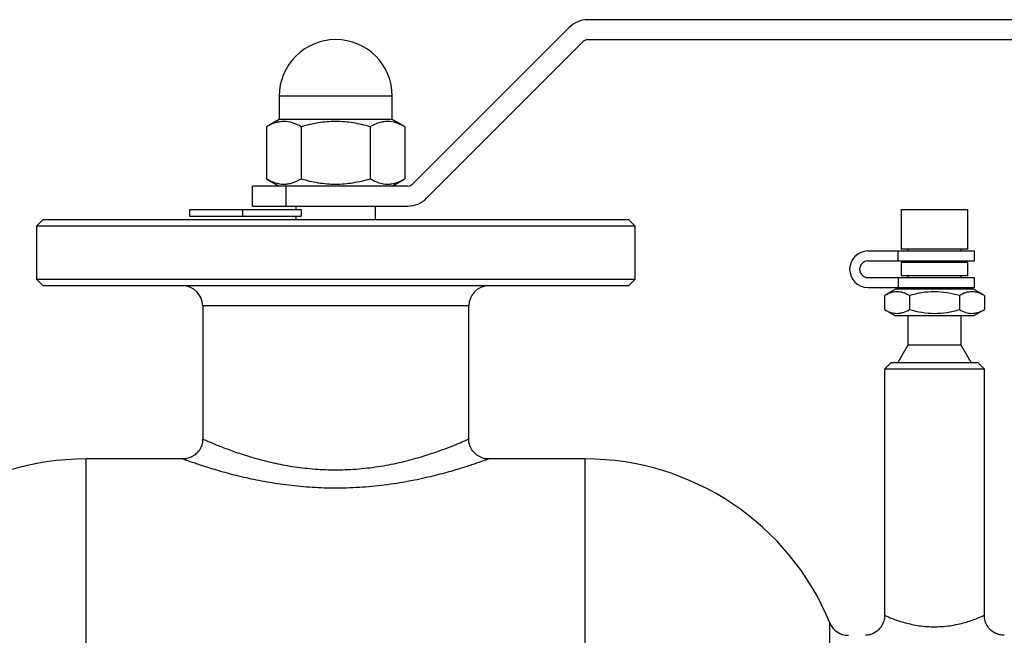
# Model space of a CAD drawing. Header units: millimetres. Extents: x -150 to 245, y -57 to 123.
# Tile 17 of 19: x -48 to 100, y 30 to 122. Entities that reach past the tile are written whole.
import ezdxf

# ---------------------------------------------------------------- set-up
doc = ezdxf.new("R2010")
doc.units = ezdxf.units.MM

msp = doc.modelspace()

# ---------------------------------------------------------------- linework, layer by layer
at = {"color": 7, "linetype": 'Continuous', "lineweight": 25}
for p, q in [((245, 122.5), (37.91, 122.5)), ((35.09, 121.33), (11.55, 97.79)), ((13.67, 95.67), (37.21, 119.21)), ((37.91, 119.5), (245, 119.5)), ((-8.5, 111), (-8.5, 107.5)), ((8.5, 107.5), (8.5, 111)), ((-8.5, 107.5), (-10.39, 106.41)), ((8.5, 107.5), (-8.5, 107.5)), ((10.39, 106.41), (8.5, 107.5)), ((-10.39, 106.41), (-10.39, 98.59)), ((-5.2, 106.41), (-5.2, 98.59)), ((5.2, 106.41), (5.2, 98.59)), ((10.39, 106.41), (10.39, 98.59)), ((-10.39, 98.59), (-8.5, 97.5)), ((8.5, 97.5), (10.39, 98.59)), ((10.84, 97.5), (-12.5, 97.5)), ((-12.5, 94.5), (-12.5, 97.5)), ((-7.5, 97.5), (-7.5, 94.5)), ((-22, 94), (-5.2, 94)), ((-22, 94), (-22, 93)), ((-14, 94), (-14, 93)), ((-12.5, 94.5), (10.84, 94.5)), ((-6, 94.5), (-6, 94)), ((-5.2, 94), (-5.2, 93)), ((6, 92.5), (6, 94.5)), ((85, 94), (85, 88)), ((85, 94), (95, 94)), ((95, 88), (95, 94)), ((-44, 92.5), (-45, 91.5)), ((-44, 92.5), (44, 92.5)), ((-22, 93), (-5.2, 93)), ((-6, 93), (-6, 92.5)), ((45, 91.5), (44, 92.5)), ((-45, 91.5), (-45, 83.5)), ((45, 91.5), (-45, 91.5)), ((45, 83.5), (45, 91.5)), ((80, 87.75), (96, 87.75)), ((84.55, 86.25), (84.55, 87.75)), ((95, 88), (85, 88)), ((86, 88), (86, 87.75)), ((94, 87.75), (94, 88)), ((96, 86.25), (96, 87.75)), ((80, 86.25), (96, 86.25)), ((85, 86), (85, 84)), ((95, 86), (85, 86)), ((86, 86.25), (86, 86)), ((94, 86), (94, 86.25)), ((95, 84), (95, 86)), ((-45, 83.5), (-44, 82.5)), ((-45, 83.5), (45, 83.5)), ((44, 82.5), (45, 83.5)), ((80, 83.75), (96, 83.75)), ((84.55, 83.75), (84.55, 82.25)), ((95, 84), (85, 84)), ((86, 84), (86, 83.75)), ((94, 83.75), (94, 84)), ((96, 82.25), (96, 83.75)), ((44, 82.5), (-44, 82.5)), ((80, 82.25), (96, 82.25)), ((84.15, 82), (82.49, 81.04)), ((95.85, 82), (84.15, 82)), ((86, 82.25), (86, 82)), ((94, 82), (94, 82.25)), ((97.51, 81.04), (95.85, 82)), ((82.49, 81.04), (82.49, 78.96)), ((86.25, 81.04), (86.25, 78.96)), ((93.75, 81.04), (93.75, 78.96)), ((97.51, 81.04), (97.51, 78.96)), ((-20, 79.5), (-20, 59.49)), ((20, 59.5), (20, 79.5)), ((82.49, 78.96), (84.15, 78)), ((95.85, 78), (97.51, 78.96)), ((95.85, 78), (84.15, 78)), ((86, 78), (86, 73.6)), ((94, 73.6), (94, 78)), ((86, 73.6), (84.5, 71)), ((94, 73.6), (86, 73.6)), ((95.5, 71), (94, 73.6)), ((83.5, 71), (82.5, 70)), ((82.5, 70), (82.5, 32.96)), ((97.5, 70), (82.5, 70)), ((83.5, 71), (96.5, 71)), ((97.5, 70), (96.5, 71)), ((97.5, 33), (97.5, 70)), ((-22.97, 56.5), (-37.5, 56.5)), ((37.5, 56.5), (23, 56.5))]:
    msp.add_line(p, q, dxfattribs=at)
at = {"color": 1, "linetype": 'Continuous', "lineweight": 25}
for p, q in [((8.5, 111), (-8.5, 111)), ((20, 79.5), (-20, 79.5)), ((-37.5, -56.5), (-37.5, 56.5)), ((37.5, -56.5), (37.5, 56.5)), ((74.29, -31.86), (74.29, 31.86))]:
    msp.add_line(p, q, dxfattribs=at)
at = {"color": 7, "linetype": 'Continuous', "lineweight": 25}
for centre, radius, start, end in [((37.91, 118.5), 4, 90, 135), ((0, 111), 8.5, 0, 180), ((37.91, 118.5), 1, 90, 135), ((10.84, 98.5), 1, 270, 315), ((10.84, 98.5), 4, 270, 315), ((80, 85), 2.75, 90, 270), ((80, 85), 1.25, 90, 270), ((-23, 79.5), 3, 0, 90), ((23, 79.5), 3, 90, 180), ((-37.5, 16.72), 39.78, 90, 157.6294), ((37.5, 16.72), 39.78, 22.3706, 90), ((77.06, 33), 3, 202.3706, 270)]:
    msp.add_arc(centre, radius, start, end, dxfattribs=at)
for points, knots in [([(-5.2, 106.41), (-5.62, 106.65), (-6.05, 106.85), (-6.91, 107.13), (-7.35, 107.21), (-8.01, 107.21), (-8.23, 107.19), (-8.67, 107.12), (-8.89, 107.07), (-9.54, 106.86), (-9.97, 106.65), (-10.39, 106.41)], [0, 0, 0, 0, 0.25, 0.25, 0.5, 0.5, 0.625, 0.625, 0.75, 0.75, 1, 1, 1, 1]), ([(5.2, 106.41), (4.35, 106.65), (3.5, 106.85), (1.77, 107.13), (0.89, 107.21), (-0.89, 107.21), (-1.77, 107.13), (-3.5, 106.85), (-4.35, 106.65), (-5.2, 106.41)], [0, 0, 0, 0, 0.25, 0.25, 0.5, 0.5, 0.75, 0.75, 1, 1, 1, 1]), ([(10.39, 106.41), (9.97, 106.65), (9.54, 106.85), (8.68, 107.13), (8.24, 107.21), (7.58, 107.21), (7.36, 107.19), (6.92, 107.12), (6.7, 107.07), (6.05, 106.86), (5.62, 106.65), (5.2, 106.41)], [0, 0, 0, 0, 0.25, 0.25, 0.5, 0.5, 0.625, 0.625, 0.75, 0.75, 1, 1, 1, 1]), ([(-10.39, 98.59), (-9.97, 98.35), (-9.54, 98.15), (-8.68, 97.87), (-8.24, 97.79), (-7.58, 97.79), (-7.36, 97.81), (-6.92, 97.88), (-6.7, 97.93), (-6.05, 98.14), (-5.62, 98.35), (-5.2, 98.59)], [0, 0, 0, 0, 0.25, 0.25, 0.5, 0.5, 0.625, 0.625, 0.75, 0.75, 1, 1, 1, 1]), ([(-5.2, 98.59), (-4.35, 98.35), (-3.5, 98.15), (-1.77, 97.87), (-0.89, 97.79), (0.89, 97.79), (1.77, 97.87), (3.5, 98.15), (4.35, 98.35), (5.2, 98.59)], [0, 0, 0, 0, 0.25, 0.25, 0.5, 0.5, 0.75, 0.75, 1, 1, 1, 1]), ([(5.2, 98.59), (5.62, 98.35), (6.05, 98.15), (6.91, 97.87), (7.35, 97.79), (8.01, 97.79), (8.23, 97.81), (8.67, 97.88), (8.89, 97.93), (9.54, 98.14), (9.97, 98.35), (10.39, 98.59)], [0, 0, 0, 0, 0.25, 0.25, 0.5, 0.5, 0.625, 0.625, 0.75, 0.75, 1, 1, 1, 1]), ([(86.25, 81.04), (85.94, 81.22), (85.63, 81.37), (85.01, 81.57), (84.69, 81.62), (84.21, 81.62), (84.05, 81.61), (83.74, 81.56), (83.58, 81.52), (83.11, 81.37), (82.8, 81.22), (82.49, 81.04)], [0, 0, 0, 0, 0.25, 0.25, 0.5, 0.5, 0.625, 0.625, 0.75, 0.75, 1, 1, 1, 1]), ([(93.75, 81.04), (92.53, 81.4), (91.29, 81.62), (89.36, 81.62), (88.72, 81.57), (87.47, 81.37), (86.86, 81.22), (86.25, 81.04)], [0, 0, 0, 0, 0.5, 0.5, 0.75, 0.75, 1, 1, 1, 1]), ([(97.51, 81.04), (97.2, 81.22), (96.89, 81.37), (96.27, 81.57), (95.95, 81.62), (95.47, 81.62), (95.31, 81.61), (95, 81.56), (94.84, 81.52), (94.37, 81.37), (94.06, 81.22), (93.75, 81.04)], [0, 0, 0, 0, 0.25, 0.25, 0.5, 0.5, 0.625, 0.625, 0.75, 0.75, 1, 1, 1, 1]), ([(82.49, 78.96), (82.8, 78.78), (83.11, 78.63), (83.73, 78.43), (84.05, 78.38), (84.53, 78.38), (84.69, 78.39), (85, 78.44), (85.16, 78.48), (85.63, 78.63), (85.94, 78.78), (86.25, 78.96)], [0, 0, 0, 0, 0.25, 0.25, 0.5, 0.5, 0.625, 0.625, 0.75, 0.75, 1, 1, 1, 1]), ([(86.25, 78.96), (87.47, 78.6), (88.71, 78.38), (90.64, 78.38), (91.28, 78.43), (92.53, 78.63), (93.14, 78.78), (93.75, 78.96)], [0, 0, 0, 0, 0.5, 0.5, 0.75, 0.75, 1, 1, 1, 1]), ([(93.75, 78.96), (94.06, 78.78), (94.37, 78.63), (94.99, 78.43), (95.31, 78.38), (95.79, 78.38), (95.95, 78.39), (96.26, 78.44), (96.42, 78.48), (96.89, 78.63), (97.2, 78.78), (97.51, 78.96)], [0, 0, 0, 0, 0.25, 0.25, 0.5, 0.5, 0.625, 0.625, 0.75, 0.75, 1, 1, 1, 1]), ([(-20.03, 59.49), (-20.03, 59.33), (-20.01, 58.85), (-20.29, 58.11), (-20.8, 57.4), (-21.43, 56.91), (-22.04, 56.64), (-22.56, 56.51), (-22.86, 56.51), (-22.97, 56.51)], [0, 0, 0, 0, 0.104677, 0.303104, 0.497954, 0.662006, 0.804813, 0.928837, 1, 1, 1, 1]), ([(23, 56.51), (22.97, 56.51), (22.64, 56.47), (22, 56.63), (21.21, 57.04), (20.56, 57.67), (20.14, 58.49), (19.96, 59.15), (20.01, 59.49), (20.01, 59.52)], [0, 0, 0, 0, 0.017336, 0.214579, 0.399811, 0.583839, 0.77904, 0.980776, 1, 1, 1, 1]), ([(82.47, 32.96), (82.47, 32.83), (82.49, 32.39), (82.24, 31.68), (81.76, 30.96), (81.16, 30.47), (80.57, 30.17), (80.06, 30.03), (79.75, 30.02), (79.63, 30.01)], [0, 0, 0, 0, 0.084011, 0.288759, 0.485436, 0.651804, 0.796812, 0.922532, 1, 1, 1, 1]), ([(100.49, 30.01), (100.36, 30.01), (100, 30.02), (99.33, 30.2), (98.59, 30.62), (97.97, 31.31), (97.57, 32.13), (97.53, 32.73), (97.51, 33.03)], [0, 0, 0, 0, 0.082332, 0.231522, 0.434958, 0.618114, 0.81329, 1, 1, 1, 1])]:
    msp.add_open_spline(points, degree=3, knots=knots, dxfattribs=at)
at = {"color": 1, "linetype": 'Continuous', "lineweight": 25}
for points, knots in [([(-19.98, 59.49), (-19.98, 59.49), (-20.06, 59.53), (-19.84, 59.43), (-19.34, 59.21), (-18.5, 58.85), (-16.9, 58.2), (-14.83, 57.45), (-12.44, 56.69), (-9.77, 55.99), (-6.93, 55.41), (-3.89, 55.02), (-0.67, 54.83), (2.65, 54.92), (6, 55.26), (9.18, 55.85), (12.06, 56.57), (14.55, 57.35), (16.58, 58.08), (18.16, 58.71), (19.24, 59.16), (19.88, 59.45), (19.96, 59.48), (20, 59.5)], [0, 0, 0, 0, 0.004754, 0.054733, 0.0714, 0.126512, 0.181652, 0.235349, 0.289053, 0.33912, 0.389171, 0.438757, 0.488327, 0.54157, 0.59483, 0.650017, 0.705232, 0.757967, 0.810699, 0.860664, 0.910611, 0.955309, 1, 1, 1, 1]), ([(23, 56.5), (22.96, 56.48), (22.87, 56.45), (22.13, 56.18), (20.89, 55.75), (19.07, 55.15), (16.73, 54.46), (13.88, 53.72), (10.56, 53.03), (6.92, 52.48), (3.06, 52.15), (-0.74, 52.07), (-4.45, 52.24), (-7.92, 52.62), (-11.21, 53.16), (-14.26, 53.82), (-17.03, 54.54), (-19.4, 55.26), (-21.27, 55.88), (-22.24, 56.22), (-22.81, 56.43), (-23.07, 56.53), (-22.98, 56.49), (-22.97, 56.49)], [0, 0, 0, 0, 0.043176, 0.087451, 0.135913, 0.185732, 0.237546, 0.290742, 0.345873, 0.402613, 0.456509, 0.512039, 0.562243, 0.613757, 0.663791, 0.715021, 0.76772, 0.821855, 0.875126, 0.930199, 0.94651, 0.994602, 1, 1, 1, 1]), ([(82.6, 32.96), (82.58, 32.97), (82.5, 33), (83.27, 32.66), (84.75, 32.11), (86.81, 31.55), (89.2, 31.24), (91.75, 31.31), (94.12, 31.77), (95.96, 32.36), (97.24, 32.88), (97.41, 32.96), (97.5, 33)], [0, 0, 0, 0, 0.045704, 0.1520275, 0.2608026, 0.3646611, 0.4659334, 0.5709997, 0.6804013, 0.7879563, 0.8908842, 1, 1, 1, 1])]:
    msp.add_open_spline(points, degree=3, knots=knots, dxfattribs=at)

doc.saveas('drawing.dxf')
